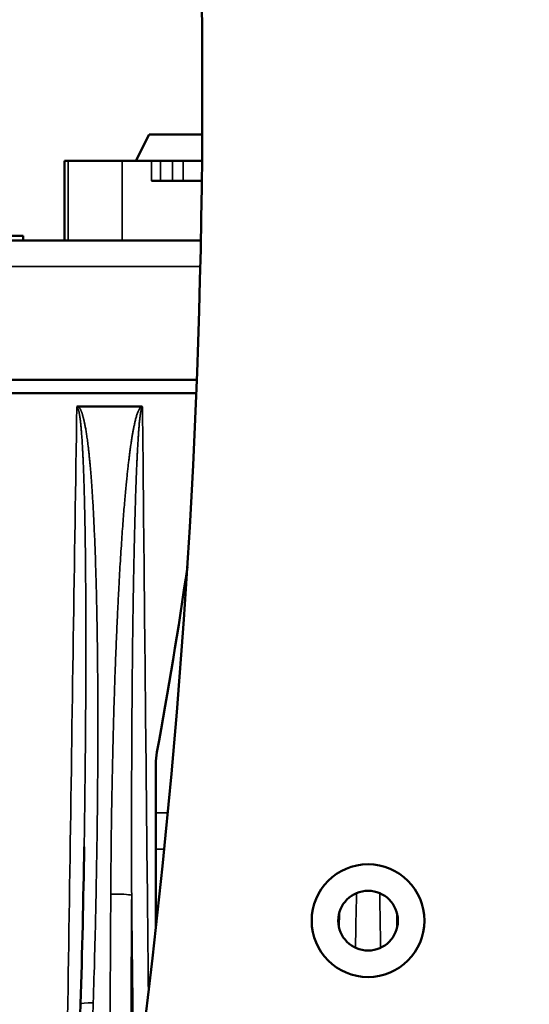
# Model space of a CAD drawing. Header units: millimetres. Extents: x 40 to 2195, y 40 to 1687.
# Tile 162 of 185: x 1517 to 1555, y 873 to 947. Entities that reach past the tile are written whole.
import ezdxf

# ---------------------------------------------------------------- set-up
doc = ezdxf.new("R2010")
doc.units = ezdxf.units.MM
doc.header["$LTSCALE"] = 8
for name, color, linetype, lineweight in [('Dimension (ISO)', 7, 'Continuous', 25), ('Visible (ISO)', 7, 'Continuous', 50), ('Visible Narrow (ISO)', 7, 'Continuous', 35)]:
    doc.layers.add(name, color=color, linetype=linetype, lineweight=lineweight)
doc.styles.add('Note Text (ANSI)', font='tahoma.ttf')
doc.dimstyles.new('Default (ISO)', dxfattribs={"dimscale": 8, "dimtxt": 1, "dimasz": 2.5, "dimexe": 3.175, "dimexo": 0, "dimgap": 0.762, "dimtad": 1, "dimrnd": 1e-08, "dimzin": 0, "dimdsep": 46, "dimtxsty": 'Note Text (ANSI)', "dimcen": 0.09, "dimdle": 10, "dimclrd": 1, "dimclre": 1, "dimclrt": 1, "dimazin": 0, "dimtfac": 3.5052, "dimtmove": 0, "dimatfit": 3, "dimfxl": 1, "dimtolj": 1, "dimtzin": 0, "dimlwd": -1, "dimlwe": -1, "dimarcsym": 0})

# ---------------------------------------------------------------- blocks, each defined once
blk = doc.blocks.new('*D13')
at = {"layer": 'Defpoints', "color": 0, "transparency": 16777216}
for p in [(1407.475, 939.218), (1470.181, 939.218), (1525.389, 700.718)]:
    blk.add_point(p, dxfattribs=at)
at = {"layer": 'Dimension (ISO)', "color": 1, "transparency": 16777216}
for p, q in [((1470.181, 939.218), (1382.075, 939.218)), ((1407.475, 720.718), (1407.475, 919.218)), ((1525.389, 700.718), (1382.075, 700.718))]:
    blk.add_line(p, q, dxfattribs=at)
for points in [[(1404.141, 919.218), (1410.808, 919.218), (1407.475, 939.218)], [(1404.141, 720.718), (1410.808, 720.718), (1407.475, 700.718)]]:
    blk.add_solid(points, dxfattribs=at)
at = {"layer": 'Dimension (ISO)', "color": 1, "transparency": 16777216, "insert": (1390.913, 767.409), "char_height": 8, "attachment_point": 1, "rotation": 90, "style": 'Note Text (ANSI)'}
blk.add_mtext('\\A1;238.50 mm [9.390 in]', dxfattribs=at)
blk = doc.blocks.new('*D15')
at = {"layer": 'Defpoints', "color": 0, "transparency": 16777216}
for p in [(1617.884, 1121.852), (1468.421, 938.244), (1617.884, 919.718)]:
    blk.add_point(p, dxfattribs=at)
at = {"layer": 'Dimension (ISO)', "color": 1, "transparency": 16777216}
for p, q in [((1468.421, 938.244), (1468.421, 1147.252)), ((1617.884, 919.718), (1617.884, 1147.252)), ((1488.421, 1121.852), (1597.884, 1121.852))]:
    blk.add_line(p, q, dxfattribs=at)
for points in [[(1488.421, 1125.186), (1488.421, 1118.519), (1468.421, 1121.852)], [(1597.884, 1125.186), (1597.884, 1118.519), (1617.884, 1121.852)]]:
    blk.add_solid(points, dxfattribs=at)
at = {"layer": 'Dimension (ISO)', "color": 1, "transparency": 16777216, "insert": (1490.908, 1138.415), "char_height": 8, "attachment_point": 1, "style": 'Note Text (ANSI)'}
blk.add_mtext('\\A1;149.46 mm [5.884 in]', dxfattribs=at)

msp = doc.modelspace()

# ---------------------------------------------------------------- linework, layer by layer
at = {"layer": 'Visible (ISO)'}
for p, q in [((1526.41, 938.218), (1525.41, 936.218)), ((1530.402, 938.218), (1526.41, 938.218)), ((1520.014, 936.218), (1520.014, 936.218)), ((1520.014, 936.218), (1520.309, 936.218)), ((1520.014, 936.218), (1520.014, 930.218)), ((1524.367, 936.218), (1520.309, 936.218)), ((1524.367, 936.218), (1526.575, 936.218)), ((1527.251, 936.218), (1526.575, 936.218)), ((1528.155, 936.218), (1527.251, 936.218)), ((1528.155, 936.218), (1528.962, 936.218)), ((1530.388, 936.218), (1528.962, 936.218)), ((1530.372, 934.718), (1526.575, 934.718)), ((1513.91, 930.568), (1516.91, 930.568)), ((1516.91, 930.218), (1516.91, 930.568)), ((1530.303, 930.218), (1495.704, 930.218)), ((1530, 919.718), (1467.936, 919.718)), ((1529.962, 918.718), (1467.91, 918.718)), ((1521.057, 917.718), (1525.8, 917.718)), ((1526.91, 887.087), (1526.91, 890.758)), ((1526.91, 887.087), (1526.91, 884.347)), ((1526.91, 878.426), (1526.91, 884.347)), ((1540.708, 878.505), (1540.725, 879.507)), ((1545.094, 879.507), (1545.112, 878.505))]:
    msp.add_line(p, q, dxfattribs=at)
for radius in [4.25, 2.25]:
    msp.add_circle((1542.91, 878.968), radius, dxfattribs=at)
for centre, radius, start, end in [((965.41, 941.218), 565, 352.43857, 7.56143), ((1177.826, 956.218), 355.083, 349.5259, 351.80961)]:
    msp.add_arc(centre, radius, start, end, dxfattribs=at)
for centre, major_axis, ratio, start_param, end_param in [((1523.205, 914.437), (-2.242, 3.254), 0.184988, 6.156158, 6.311647), ((1531.925, 890.758), (-5.015, -0.001), 0.998498, 6.100458, 6.282996)]:
    msp.add_ellipse(centre, major_axis=major_axis, ratio=ratio, start_param=start_param, end_param=end_param, dxfattribs=at)
msp.add_open_spline([(1525.8, 917.718), (1525.819, 917.717), (1525.835, 917.716), (1525.852, 917.71), (1525.87, 917.704), (1525.888, 917.695), (1525.902, 917.678)], degree=3, knots=[0, 0, 0, 0, 0.5, 0.5, 0.5, 1, 1, 1, 1], dxfattribs=at)
for points in [[(1521.232, 872.694), (1521.354, 876.636), (1521.446, 880.578), (1521.506, 884.52)], [(1518.061, 770.234), (1519.117, 804.387), (1520.174, 838.541), (1521.232, 872.694)]]:
    msp.add_open_spline(points, degree=3, dxfattribs=at)
at = {"layer": 'Visible Narrow (ISO)'}
for p, q in [((1520.014, 936.218), (1520.014, 930.218)), ((1520.309, 936.218), (1520.309, 930.218)), ((1524.367, 936.218), (1524.367, 930.218)), ((1526.575, 934.718), (1526.575, 936.218)), ((1527.251, 934.718), (1527.251, 936.218)), ((1528.155, 936.218), (1528.155, 934.718)), ((1528.962, 936.218), (1528.962, 934.718)), ((1530.261, 928.27), (1494.306, 928.27)), ((1526.91, 887.087), (1527.811, 887.087)), ((1526.91, 884.347), (1527.54, 884.347))]:
    msp.add_line(p, q, dxfattribs=at)
for centre, major_axis, ratio, start_param, end_param in [((1523.831, 880.86), (1.3, -0.007), 0.088095, 0.262804, 1.820944), ((1542.049, 880.86), (1.3, -0.023), 0.086544, 1.583454, 1.69328), ((1543.77, 880.86), (-1.3, -0.023), 0.086544, 4.589906, 4.699732), ((1522.531, 872.654), (-1.299, 0.04), 0.081505, 4.979588, 6.283185)]:
    msp.add_ellipse(centre, major_axis=major_axis, ratio=ratio, start_param=start_param, end_param=end_param, dxfattribs=at)
for points, knots in [([(1520.947, 917.678), (1520.773, 906.103), (1520.598, 894.4), (1520.422, 882.676), (1520.247, 870.953), (1520.071, 859.209), (1519.89, 847.122), (1519.722, 835.942), (1519.55, 824.46), (1519.373, 812.656)], [0, 0, 0, 0, 0.25, 0.25, 0.25, 0.5, 0.5, 0.5, 0.7312675, 0.7312675, 0.7312675, 0.7312675]), ([(1521.506, 884.52), (1521.51, 884.793), (1521.527, 885.963), (1521.554, 887.938), (1521.581, 890.339), (1521.601, 892.542), (1521.616, 894.542), (1521.626, 896.368), (1521.632, 898.042), (1521.634, 899.58), (1521.633, 900.993), (1521.63, 902.289), (1521.625, 903.481), (1521.618, 904.579), (1521.609, 905.593), (1521.599, 906.534), (1521.588, 907.412), (1521.575, 908.233), (1521.562, 908.998), (1521.548, 909.705), (1521.534, 910.355), (1521.519, 910.948), (1521.504, 911.487), (1521.489, 911.976), (1521.474, 912.421), (1521.46, 912.825), (1521.446, 913.194), (1521.432, 913.531), (1521.418, 913.842), (1521.404, 914.131), (1521.39, 914.402), (1521.376, 914.655), (1521.362, 914.892), (1521.349, 915.114), (1521.335, 915.321), (1521.322, 915.515), (1521.308, 915.695), (1521.295, 915.863), (1521.282, 916.019), (1521.269, 916.165), (1521.256, 916.3), (1521.243, 916.426), (1521.23, 916.543), (1521.218, 916.652), (1521.206, 916.752), (1521.194, 916.845), (1521.182, 916.932), (1521.17, 917.012), (1521.158, 917.087), (1521.146, 917.156), (1521.134, 917.221), (1521.122, 917.283), (1521.109, 917.341), (1521.096, 917.397), (1521.082, 917.451), (1521.066, 917.502), (1521.049, 917.551), (1521.03, 917.596), (1521.007, 917.637), (1520.98, 917.669), (1520.958, 917.678), (1520.947, 917.678)], [0.0596693, 0.0596693, 0.0596693, 0.0596693, 0.0645161, 0.0806452, 0.0967742, 0.1129032, 0.1290323, 0.1451613, 0.1612903, 0.1774194, 0.1935484, 0.2096774, 0.2258065, 0.2419355, 0.2580645, 0.2741935, 0.2903226, 0.3064516, 0.3225806, 0.3387097, 0.3548387, 0.3709677, 0.3870968, 0.4032258, 0.4193548, 0.4354839, 0.4516129, 0.4677419, 0.483871, 0.5, 0.516129, 0.5322581, 0.5483871, 0.5645161, 0.5806452, 0.5967742, 0.6129032, 0.6290323, 0.6451613, 0.6612903, 0.6774194, 0.6935484, 0.7096774, 0.7258065, 0.7419355, 0.7580645, 0.7741935, 0.7903226, 0.8064516, 0.8225806, 0.8387097, 0.8548387, 0.8709677, 0.8870968, 0.9032258, 0.9193548, 0.9354839, 0.9516129, 0.9677419, 0.983871, 1, 1, 1, 1]), ([(1522.191, 872.767), (1522.23, 874.022), (1522.264, 875.225), (1522.295, 876.372), (1522.325, 877.52), (1522.351, 878.613), (1522.374, 879.659), (1522.397, 880.706), (1522.417, 881.707), (1522.434, 882.668), (1522.451, 883.63), (1522.465, 884.551), (1522.478, 885.442), (1522.49, 886.332), (1522.5, 887.191), (1522.508, 888.021), (1522.516, 888.851), (1522.523, 889.652), (1522.527, 890.419), (1522.532, 891.187), (1522.535, 891.921), (1522.536, 892.621), (1522.537, 893.322), (1522.538, 893.988), (1522.537, 894.626), (1522.535, 895.264), (1522.533, 895.872), (1522.53, 896.455), (1522.527, 897.039), (1522.523, 897.597), (1522.518, 898.132), (1522.513, 898.667), (1522.508, 899.179), (1522.501, 899.671), (1522.495, 900.162), (1522.488, 900.633), (1522.481, 901.084), (1522.473, 901.535), (1522.465, 901.967), (1522.457, 902.382), (1522.448, 902.796), (1522.439, 903.193), (1522.43, 903.575), (1522.421, 903.956), (1522.412, 904.322), (1522.402, 904.673), (1522.392, 905.025), (1522.382, 905.363), (1522.371, 905.688), (1522.361, 906.014), (1522.35, 906.327), (1522.339, 906.63), (1522.328, 906.933), (1522.317, 907.226), (1522.306, 907.509), (1522.294, 907.792), (1522.283, 908.065), (1522.271, 908.329), (1522.259, 908.593), (1522.247, 908.847), (1522.235, 909.092), (1522.223, 909.337), (1522.211, 909.573), (1522.199, 909.798), (1522.187, 910.024), (1522.175, 910.24), (1522.162, 910.447), (1522.15, 910.654), (1522.138, 910.851), (1522.126, 911.039), (1522.114, 911.227), (1522.102, 911.407), (1522.09, 911.578), (1522.079, 911.749), (1522.067, 911.911), (1522.055, 912.066), (1522.044, 912.222), (1522.033, 912.369), (1522.021, 912.511), (1522.01, 912.652), (1521.999, 912.786), (1521.988, 912.914), (1521.977, 913.043), (1521.967, 913.165), (1521.956, 913.283), (1521.945, 913.4), (1521.935, 913.512), (1521.925, 913.62), (1521.914, 913.728), (1521.904, 913.831), (1521.894, 913.931), (1521.884, 914.031), (1521.874, 914.127), (1521.864, 914.22), (1521.854, 914.313), (1521.844, 914.403), (1521.834, 914.491), (1521.824, 914.578), (1521.814, 914.662), (1521.804, 914.744), (1521.794, 914.825), (1521.784, 914.904), (1521.774, 914.98), (1521.765, 915.057), (1521.755, 915.131), (1521.745, 915.202), (1521.736, 915.273), (1521.726, 915.342), (1521.717, 915.409), (1521.707, 915.475), (1521.698, 915.539), (1521.688, 915.601), (1521.679, 915.663), (1521.669, 915.723), (1521.66, 915.781), (1521.651, 915.839), (1521.642, 915.895), (1521.633, 915.949), (1521.624, 916.003), (1521.614, 916.055), (1521.605, 916.105), (1521.596, 916.155), (1521.588, 916.203), (1521.579, 916.25), (1521.57, 916.297), (1521.561, 916.342), (1521.552, 916.385), (1521.544, 916.429), (1521.535, 916.471), (1521.526, 916.511), (1521.518, 916.551), (1521.509, 916.59), (1521.501, 916.628), (1521.492, 916.665), (1521.484, 916.701), (1521.476, 916.736), (1521.467, 916.771), (1521.459, 916.804), (1521.451, 916.836), (1521.443, 916.868), (1521.435, 916.899), (1521.427, 916.929), (1521.419, 916.959), (1521.411, 916.987), (1521.403, 917.015), (1521.395, 917.043), (1521.387, 917.069), (1521.379, 917.095), (1521.371, 917.121), (1521.363, 917.146), (1521.355, 917.17), (1521.347, 917.193), (1521.339, 917.217), (1521.332, 917.239), (1521.324, 917.261), (1521.316, 917.283), (1521.308, 917.304), (1521.3, 917.325), (1521.292, 917.346), (1521.284, 917.365), (1521.275, 917.385), (1521.267, 917.405), (1521.259, 917.424), (1521.25, 917.443), (1521.241, 917.461), (1521.232, 917.48), (1521.223, 917.498), (1521.214, 917.516), (1521.204, 917.533), (1521.194, 917.551), (1521.184, 917.568), (1521.174, 917.585), (1521.163, 917.601), (1521.152, 917.618), (1521.14, 917.633), (1521.128, 917.649), (1521.116, 917.664), (1521.102, 917.678), (1521.088, 917.692), (1521.074, 917.706), (1521.057, 917.718)], [0, 0, 0, 0, 0.016667, 0.016667, 0.016667, 0.033333, 0.033333, 0.033333, 0.05, 0.05, 0.05, 0.066667, 0.066667, 0.066667, 0.083333, 0.083333, 0.083333, 0.1, 0.1, 0.1, 0.116667, 0.116667, 0.116667, 0.133333, 0.133333, 0.133333, 0.15, 0.15, 0.15, 0.166667, 0.166667, 0.166667, 0.183333, 0.183333, 0.183333, 0.2, 0.2, 0.2, 0.216667, 0.216667, 0.216667, 0.233333, 0.233333, 0.233333, 0.25, 0.25, 0.25, 0.266667, 0.266667, 0.266667, 0.283333, 0.283333, 0.283333, 0.3, 0.3, 0.3, 0.316667, 0.316667, 0.316667, 0.333333, 0.333333, 0.333333, 0.35, 0.35, 0.35, 0.366667, 0.366667, 0.366667, 0.383333, 0.383333, 0.383333, 0.4, 0.4, 0.4, 0.416667, 0.416667, 0.416667, 0.433333, 0.433333, 0.433333, 0.45, 0.45, 0.45, 0.466667, 0.466667, 0.466667, 0.483333, 0.483333, 0.483333, 0.5, 0.5, 0.5, 0.516667, 0.516667, 0.516667, 0.533333, 0.533333, 0.533333, 0.55, 0.55, 0.55, 0.566667, 0.566667, 0.566667, 0.583333, 0.583333, 0.583333, 0.6, 0.6, 0.6, 0.616667, 0.616667, 0.616667, 0.633333, 0.633333, 0.633333, 0.65, 0.65, 0.65, 0.666667, 0.666667, 0.666667, 0.683333, 0.683333, 0.683333, 0.7, 0.7, 0.7, 0.716667, 0.716667, 0.716667, 0.733333, 0.733333, 0.733333, 0.75, 0.75, 0.75, 0.766667, 0.766667, 0.766667, 0.783333, 0.783333, 0.783333, 0.8, 0.8, 0.8, 0.816667, 0.816667, 0.816667, 0.833333, 0.833333, 0.833333, 0.85, 0.85, 0.85, 0.866667, 0.866667, 0.866667, 0.883333, 0.883333, 0.883333, 0.9, 0.9, 0.9, 0.916667, 0.916667, 0.916667, 0.933333, 0.933333, 0.933333, 0.95, 0.95, 0.95, 0.966667, 0.966667, 0.966667, 0.983333, 0.983333, 0.983333, 1, 1, 1, 1]), ([(1525.8, 917.718), (1525.779, 917.702), (1525.761, 917.682), (1525.742, 917.66), (1525.724, 917.638), (1525.707, 917.614), (1525.69, 917.587), (1525.673, 917.561), (1525.657, 917.531), (1525.64, 917.499), (1525.624, 917.467), (1525.608, 917.433), (1525.592, 917.397), (1525.577, 917.36), (1525.561, 917.322), (1525.547, 917.282), (1525.532, 917.243), (1525.517, 917.201), (1525.503, 917.159), (1525.489, 917.117), (1525.475, 917.073), (1525.462, 917.029), (1525.448, 916.985), (1525.435, 916.939), (1525.423, 916.894), (1525.41, 916.848), (1525.398, 916.802), (1525.386, 916.755), (1525.374, 916.708), (1525.362, 916.661), (1525.351, 916.615), (1525.34, 916.568), (1525.329, 916.521), (1525.318, 916.474), (1525.308, 916.428), (1525.298, 916.382), (1525.288, 916.336), (1525.278, 916.29), (1525.269, 916.245), (1525.26, 916.201), (1525.251, 916.156), (1525.242, 916.112), (1525.233, 916.069), (1525.225, 916.025), (1525.216, 915.981), (1525.208, 915.937), (1525.2, 915.894), (1525.192, 915.85), (1525.184, 915.805), (1525.175, 915.76), (1525.167, 915.714), (1525.159, 915.668), (1525.151, 915.621), (1525.143, 915.573), (1525.134, 915.523), (1525.126, 915.474), (1525.118, 915.423), (1525.109, 915.369), (1525.1, 915.316), (1525.091, 915.261), (1525.082, 915.203), (1525.073, 915.145), (1525.064, 915.084), (1525.054, 915.021), (1525.044, 914.957), (1525.035, 914.89), (1525.024, 914.82), (1525.014, 914.75), (1525.004, 914.676), (1524.993, 914.599), (1524.982, 914.521), (1524.971, 914.439), (1524.959, 914.353), (1524.948, 914.267), (1524.936, 914.176), (1524.923, 914.081), (1524.911, 913.985), (1524.898, 913.884), (1524.885, 913.778), (1524.872, 913.672), (1524.859, 913.561), (1524.845, 913.444), (1524.831, 913.327), (1524.817, 913.204), (1524.803, 913.074), (1524.788, 912.945), (1524.773, 912.809), (1524.758, 912.666), (1524.743, 912.524), (1524.728, 912.375), (1524.712, 912.218), (1524.696, 912.061), (1524.68, 911.897), (1524.663, 911.726), (1524.647, 911.554), (1524.63, 911.375), (1524.613, 911.187), (1524.596, 910.999), (1524.578, 910.804), (1524.561, 910.599), (1524.543, 910.394), (1524.525, 910.181), (1524.507, 909.958), (1524.489, 909.735), (1524.47, 909.503), (1524.451, 909.26), (1524.433, 909.018), (1524.414, 908.765), (1524.395, 908.501), (1524.376, 908.237), (1524.356, 907.961), (1524.337, 907.676), (1524.317, 907.39), (1524.298, 907.094), (1524.278, 906.791), (1524.259, 906.487), (1524.239, 906.176), (1524.22, 905.857), (1524.201, 905.538), (1524.182, 905.211), (1524.163, 904.873), (1524.144, 904.535), (1524.125, 904.186), (1524.106, 903.825), (1524.087, 903.463), (1524.068, 903.09), (1524.049, 902.701), (1524.03, 902.313), (1524.011, 901.911), (1523.992, 901.491), (1523.973, 901.072), (1523.954, 900.637), (1523.935, 900.183), (1523.916, 899.729), (1523.897, 899.257), (1523.878, 898.765), (1523.86, 898.272), (1523.841, 897.759), (1523.822, 897.223), (1523.804, 896.686), (1523.785, 896.126), (1523.767, 895.536), (1523.748, 894.946), (1523.73, 894.326), (1523.712, 893.67), (1523.695, 893.014), (1523.677, 892.321), (1523.66, 891.585), (1523.643, 890.849), (1523.626, 890.069), (1523.61, 889.245), (1523.595, 888.421), (1523.58, 887.553), (1523.567, 886.657), (1523.554, 885.761), (1523.542, 884.838), (1523.532, 883.891), (1523.523, 882.943), (1523.515, 881.971), (1523.51, 880.973)], [0.0000094, 0.0000094, 0.0000094, 0.0000094, 0.0188679, 0.0188679, 0.0188679, 0.0377358, 0.0377358, 0.0377358, 0.0566038, 0.0566038, 0.0566038, 0.0754717, 0.0754717, 0.0754717, 0.0943396, 0.0943396, 0.0943396, 0.1132075, 0.1132075, 0.1132075, 0.1320755, 0.1320755, 0.1320755, 0.1509434, 0.1509434, 0.1509434, 0.1698113, 0.1698113, 0.1698113, 0.1886792, 0.1886792, 0.1886792, 0.2075472, 0.2075472, 0.2075472, 0.2264151, 0.2264151, 0.2264151, 0.245283, 0.245283, 0.245283, 0.2641509, 0.2641509, 0.2641509, 0.2830189, 0.2830189, 0.2830189, 0.3018868, 0.3018868, 0.3018868, 0.3207547, 0.3207547, 0.3207547, 0.3396226, 0.3396226, 0.3396226, 0.3584906, 0.3584906, 0.3584906, 0.3773585, 0.3773585, 0.3773585, 0.3962264, 0.3962264, 0.3962264, 0.4150943, 0.4150943, 0.4150943, 0.4339623, 0.4339623, 0.4339623, 0.4528302, 0.4528302, 0.4528302, 0.4716981, 0.4716981, 0.4716981, 0.490566, 0.490566, 0.490566, 0.509434, 0.509434, 0.509434, 0.5283019, 0.5283019, 0.5283019, 0.5471698, 0.5471698, 0.5471698, 0.5660377, 0.5660377, 0.5660377, 0.5849057, 0.5849057, 0.5849057, 0.6037736, 0.6037736, 0.6037736, 0.6226415, 0.6226415, 0.6226415, 0.6415094, 0.6415094, 0.6415094, 0.6603774, 0.6603774, 0.6603774, 0.6792453, 0.6792453, 0.6792453, 0.6981132, 0.6981132, 0.6981132, 0.7169811, 0.7169811, 0.7169811, 0.7358491, 0.7358491, 0.7358491, 0.754717, 0.754717, 0.754717, 0.7735849, 0.7735849, 0.7735849, 0.7924528, 0.7924528, 0.7924528, 0.8113208, 0.8113208, 0.8113208, 0.8301887, 0.8301887, 0.8301887, 0.8490566, 0.8490566, 0.8490566, 0.8679245, 0.8679245, 0.8679245, 0.8867925, 0.8867925, 0.8867925, 0.9056604, 0.9056604, 0.9056604, 0.9245283, 0.9245283, 0.9245283, 0.9433962, 0.9433962, 0.9433962, 0.9622642, 0.9622642, 0.9622642, 0.9811321, 0.9811321, 0.9811321, 1, 1, 1, 1]), ([(1525.902, 917.678), (1525.891, 917.679), (1525.881, 917.672), (1525.872, 917.66), (1525.862, 917.648), (1525.853, 917.632), (1525.845, 917.613), (1525.837, 917.593), (1525.829, 917.571), (1525.822, 917.547), (1525.815, 917.522), (1525.808, 917.495), (1525.801, 917.466), (1525.794, 917.436), (1525.787, 917.404), (1525.78, 917.369), (1525.774, 917.335), (1525.767, 917.298), (1525.761, 917.259), (1525.754, 917.22), (1525.748, 917.18), (1525.742, 917.138), (1525.736, 917.097), (1525.73, 917.054), (1525.725, 917.01), (1525.719, 916.966), (1525.714, 916.922), (1525.708, 916.876), (1525.703, 916.83), (1525.698, 916.784), (1525.693, 916.737), (1525.688, 916.691), (1525.683, 916.644), (1525.678, 916.596), (1525.673, 916.549), (1525.669, 916.502), (1525.664, 916.455), (1525.66, 916.408), (1525.656, 916.361), (1525.652, 916.314), (1525.648, 916.268), (1525.644, 916.222), (1525.64, 916.177), (1525.636, 916.132), (1525.633, 916.087), (1525.629, 916.043), (1525.626, 915.998), (1525.622, 915.954), (1525.619, 915.91), (1525.615, 915.866), (1525.612, 915.822), (1525.609, 915.777), (1525.606, 915.732), (1525.602, 915.687), (1525.599, 915.641), (1525.596, 915.594), (1525.593, 915.547), (1525.589, 915.498), (1525.586, 915.449), (1525.583, 915.399), (1525.579, 915.346), (1525.576, 915.294), (1525.572, 915.239), (1525.569, 915.182), (1525.565, 915.125), (1525.562, 915.066), (1525.558, 915.004), (1525.554, 914.941), (1525.55, 914.876), (1525.546, 914.807), (1525.542, 914.738), (1525.538, 914.666), (1525.534, 914.59), (1525.53, 914.514), (1525.526, 914.434), (1525.521, 914.349), (1525.517, 914.265), (1525.512, 914.176), (1525.508, 914.082), (1525.503, 913.988), (1525.498, 913.889), (1525.493, 913.785), (1525.488, 913.681), (1525.483, 913.571), (1525.478, 913.456), (1525.473, 913.34), (1525.467, 913.219), (1525.462, 913.091), (1525.456, 912.964), (1525.451, 912.83), (1525.445, 912.689), (1525.44, 912.548), (1525.434, 912.4), (1525.428, 912.245), (1525.422, 912.09), (1525.416, 911.928), (1525.41, 911.758), (1525.404, 911.588), (1525.397, 911.41), (1525.391, 911.224), (1525.385, 911.038), (1525.379, 910.843), (1525.372, 910.64), (1525.366, 910.437), (1525.359, 910.224), (1525.353, 910.003), (1525.346, 909.781), (1525.339, 909.55), (1525.333, 909.309), (1525.326, 909.068), (1525.319, 908.816), (1525.313, 908.553), (1525.306, 908.29), (1525.299, 908.016), (1525.292, 907.73), (1525.286, 907.445), (1525.279, 907.148), (1525.272, 906.844), (1525.265, 906.54), (1525.259, 906.228), (1525.252, 905.908), (1525.246, 905.588), (1525.24, 905.26), (1525.233, 904.921), (1525.227, 904.583), (1525.221, 904.233), (1525.215, 903.871), (1525.208, 903.509), (1525.202, 903.135), (1525.196, 902.746), (1525.19, 902.357), (1525.184, 901.953), (1525.179, 901.533), (1525.173, 901.113), (1525.167, 900.676), (1525.161, 900.221), (1525.156, 899.766), (1525.15, 899.292), (1525.145, 898.798), (1525.14, 898.304), (1525.134, 897.789), (1525.129, 897.25), (1525.124, 896.711), (1525.12, 896.149), (1525.115, 895.556), (1525.11, 894.964), (1525.106, 894.341), (1525.102, 893.682), (1525.098, 893.022), (1525.094, 892.326), (1525.091, 891.586), (1525.088, 890.846), (1525.085, 890.061), (1525.083, 889.231), (1525.082, 889.014), (1525.082, 888.793), (1525.081, 888.57), (1525.08, 887.941), (1525.079, 887.289), (1525.079, 886.622), (1525.078, 885.718), (1525.078, 884.787), (1525.08, 883.83), (1525.081, 882.873), (1525.083, 881.891), (1525.087, 880.883)], [0, 0, 0, 0, 0.0185185, 0.0185185, 0.0185185, 0.037037, 0.037037, 0.037037, 0.0555556, 0.0555556, 0.0555556, 0.0740741, 0.0740741, 0.0740741, 0.0925926, 0.0925926, 0.0925926, 0.1111111, 0.1111111, 0.1111111, 0.1296296, 0.1296296, 0.1296296, 0.1481481, 0.1481481, 0.1481481, 0.1666667, 0.1666667, 0.1666667, 0.1851852, 0.1851852, 0.1851852, 0.2037037, 0.2037037, 0.2037037, 0.2222222, 0.2222222, 0.2222222, 0.2407407, 0.2407407, 0.2407407, 0.2592593, 0.2592593, 0.2592593, 0.2777778, 0.2777778, 0.2777778, 0.2962963, 0.2962963, 0.2962963, 0.3148148, 0.3148148, 0.3148148, 0.3333333, 0.3333333, 0.3333333, 0.3518519, 0.3518519, 0.3518519, 0.3703704, 0.3703704, 0.3703704, 0.3888889, 0.3888889, 0.3888889, 0.4074074, 0.4074074, 0.4074074, 0.4259259, 0.4259259, 0.4259259, 0.4444444, 0.4444444, 0.4444444, 0.462963, 0.462963, 0.462963, 0.4814815, 0.4814815, 0.4814815, 0.5, 0.5, 0.5, 0.5185185, 0.5185185, 0.5185185, 0.537037, 0.537037, 0.537037, 0.5555556, 0.5555556, 0.5555556, 0.5740741, 0.5740741, 0.5740741, 0.5925926, 0.5925926, 0.5925926, 0.6111111, 0.6111111, 0.6111111, 0.6296296, 0.6296296, 0.6296296, 0.6481481, 0.6481481, 0.6481481, 0.6666667, 0.6666667, 0.6666667, 0.6851852, 0.6851852, 0.6851852, 0.7037037, 0.7037037, 0.7037037, 0.7222222, 0.7222222, 0.7222222, 0.7407407, 0.7407407, 0.7407407, 0.7592593, 0.7592593, 0.7592593, 0.7777778, 0.7777778, 0.7777778, 0.7962963, 0.7962963, 0.7962963, 0.8148148, 0.8148148, 0.8148148, 0.8333333, 0.8333333, 0.8333333, 0.8518519, 0.8518519, 0.8518519, 0.8703704, 0.8703704, 0.8703704, 0.8888889, 0.8888889, 0.8888889, 0.9074074, 0.9074074, 0.9074074, 0.9259259, 0.9259259, 0.9259259, 0.9444444, 0.9444444, 0.9444444, 0.9492904, 0.9492904, 0.9492904, 0.962963, 0.962963, 0.962963, 0.9814815, 0.9814815, 0.9814815, 1, 1, 1, 1]), ([(1526.345, 873.566), (1526.299, 878.152), (1526.253, 882.742), (1526.206, 887.416), (1526.107, 897.218), (1526.005, 907.387), (1525.902, 917.678)], [0.5077359, 0.5077359, 0.5077359, 0.5077359, 0.6666667, 0.6666667, 0.6666667, 1, 1, 1, 1]), ([(1523.51, 880.973), (1523.478, 875.065), (1523.447, 869.128), (1523.415, 863.162), (1523.383, 857.195), (1523.351, 851.199), (1523.318, 845.174), (1523.286, 839.148), (1523.254, 833.092), (1523.221, 827.006)], [0, 0, 0, 0, 0.3333333, 0.3333333, 0.3333333, 0.6666667, 0.6666667, 0.6666667, 1, 1, 1, 1]), ([(1525.087, 880.883), (1525.068, 877.601), (1525.05, 874.309), (1525.031, 871.009), (1525.016, 868.369), (1525.001, 865.723), (1524.987, 863.071), (1524.96, 858.264), (1524.933, 853.438), (1524.905, 848.592), (1524.899, 847.424), (1524.892, 846.254), (1524.886, 845.084), (1524.852, 839.058), (1524.818, 833.002), (1524.784, 826.916)], [0, 0, 0, 0, 0.185194, 0.185194, 0.185194, 0.333333, 0.333333, 0.333333, 0.601905, 0.601905, 0.601905, 0.666667, 0.666667, 0.666667, 1, 1, 1, 1]), ([(1525.41, 849.448), (1525.36, 854.234), (1525.312, 858.955), (1525.264, 863.66), (1525.204, 869.436), (1525.145, 875.187), (1525.087, 880.883)], [0.3951199, 0.3951199, 0.3951199, 0.3951199, 0.6666667, 0.6666667, 0.6666667, 1, 1, 1, 1]), ([(1519.008, 770.306), (1519.368, 781.914), (1519.726, 793.448), (1520.082, 804.906), (1520.438, 816.364), (1520.792, 827.746), (1521.143, 839.056), (1521.495, 850.366), (1521.844, 861.603), (1522.191, 872.767)], [0, 0, 0, 0, 0.333333, 0.333333, 0.333333, 0.666667, 0.666667, 0.666667, 1, 1, 1, 1])]:
    msp.add_open_spline(points, degree=3, knots=knots, dxfattribs=at)
for points in [[(1541.963, 876.927), (1541.987, 878.277), (1542.011, 879.626), (1542.035, 880.973)], [(1542.035, 880.973), (1542.035, 880.996), (1542.035, 881.018), (1542.036, 881.041)], [(1543.784, 881.041), (1543.784, 881.018), (1543.784, 880.996), (1543.785, 880.973)], [(1543.785, 880.973), (1543.809, 879.626), (1543.833, 878.277), (1543.857, 876.927)]]:
    msp.add_open_spline(points, degree=3, dxfattribs=at)

# ---------------------------------------------------------------- dimensions: what is measured, and where the dimension line sits
at = {"layer": 'Dimension (ISO)', "color": 1, "true_color": 0xff0000}
for base, p1, p2, angle, text, picture, middle in [((1617.884, 1121.852), (1468.421, 938.244), (1617.884, 919.718), 180, '<> mm [5.884 in]', '*D15', (1543.152, 1121.852)), ((1407.475, 939.218), (1525.389, 700.718), (1470.181, 939.218), 270, '<> mm [9.390 in]', '*D13', (1407.475, 819.968))]:
    dim = msp.add_linear_dim(base=base, p1=p1, p2=p2, angle=angle, text=text, dimstyle='Default (ISO)', override={"dimgap": 0.762, "dimdec": 2, "dimpost": '', "dimtol": 0, "dimlim": 0, "dimtp": 0, "dimtm": 0, "dimtdec": 2, "dimtofl": 0, "dimatfit": 1}, dxfattribs=at)
    dim.commit()
    dim.dimension.update_dxf_attribs({"geometry": picture, "text_midpoint": middle, "dimtype": 160})

doc.saveas('drawing.dxf')
